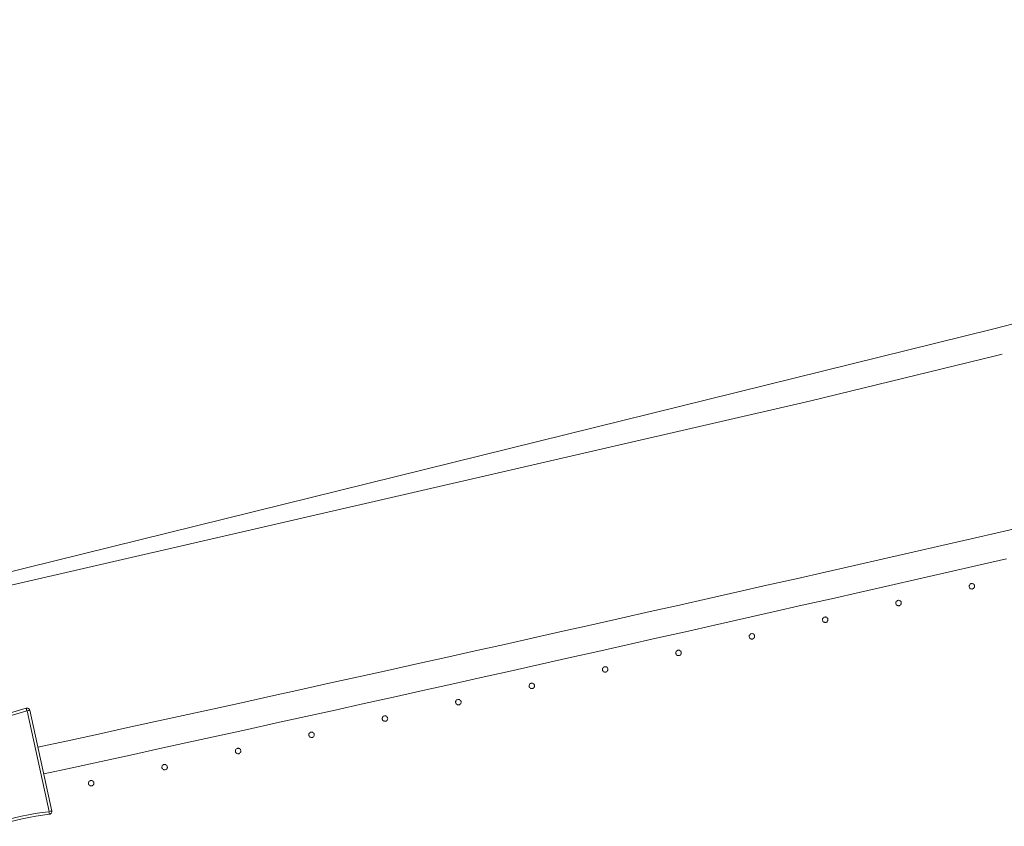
# Model space of a CAD drawing. Header units: millimetres. Extents: x -2624 to 101766, y -16 to 109490.
# Tile 70 of 151: x 40059 to 40780, y 80224 to 80814. Entities that reach past the tile are written whole.
import ezdxf

# ---------------------------------------------------------------- set-up
doc = ezdxf.new("R2010")
doc.units = ezdxf.units.MM
doc.header["$MEASUREMENT"] = 0
doc.layers.add('L1', color=7, linetype='Continuous')
doc.layers.add('VRD _ Clôture.VRD', color=7, linetype='Continuous')

# ---------------------------------------------------------------- blocks, each defined once
blk = doc.blocks.new('Élément de coupe_166')
at = {"layer": 'L1', "color": 7, "linetype": 'Continuous', "lineweight": 15}
for p, q in [((40772.98, 80568.31), (40777.98, 80569.53)), ((40637.88, 80535.4), (40772.98, 80568.31)), ((39894.12, 80363.99), (40637.88, 80535.4))]:
    blk.add_line(p, q, dxfattribs=at)
blk = doc.blocks.new('Élément de coupe_169')
at = {"layer": 'VRD _ Clôture.VRD', "color": 7, "linetype": 'Continuous', "lineweight": 15}
for p, q in [((40755.24, 80434.49), (40776.56, 80439.38)), ((40776.56, 80439.38), (40797.89, 80444.28)), ((40733.9, 80429.61), (40755.24, 80434.49)), ((40691.24, 80419.86), (40712.57, 80424.73)), ((40712.57, 80424.73), (40733.9, 80429.61)), ((40669.9, 80415), (40691.24, 80419.86)), ((40759.7, 80414.99), (40781.04, 80419.89)), ((40627.23, 80405.3), (40648.57, 80410.15)), ((40648.57, 80410.15), (40669.9, 80415)), ((40717.03, 80405.23), (40738.36, 80410.11)), ((40738.36, 80410.11), (40759.7, 80414.99)), ((40605.89, 80400.46), (40627.23, 80405.3)), ((40695.69, 80400.37), (40717.03, 80405.23)), ((40563.2, 80390.81), (40584.55, 80395.63)), ((40584.55, 80395.63), (40605.89, 80400.46)), ((40653, 80390.65), (40674.34, 80395.5)), ((40674.34, 80395.5), (40695.69, 80400.37)), ((40541.86, 80385.99), (40563.2, 80390.81)), ((40631.65, 80385.8), (40653, 80390.65)), ((40499.16, 80376.37), (40520.51, 80381.18)), ((40520.51, 80381.18), (40541.86, 80385.99)), ((40610.31, 80380.96), (40631.65, 80385.8)), ((40477.81, 80371.58), (40499.16, 80376.37)), ((40567.61, 80371.3), (40588.96, 80376.12)), ((40588.96, 80376.12), (40610.31, 80380.96)), ((40435.11, 80362.01), (40456.46, 80366.79)), ((40456.46, 80366.79), (40477.81, 80371.58)), ((40546.26, 80366.48), (40567.61, 80371.3)), ((40413.75, 80357.23), (40435.11, 80362.01)), ((40503.55, 80356.86), (40524.91, 80361.67)), ((40524.91, 80361.67), (40546.26, 80366.48)), ((40371.04, 80347.7), (40392.4, 80352.46)), ((40392.4, 80352.46), (40413.75, 80357.23)), ((40482.19, 80352.06), (40503.55, 80356.86)), ((40349.68, 80342.95), (40371.04, 80347.7)), ((40439.48, 80342.49), (40460.84, 80347.27)), ((40460.84, 80347.27), (40482.19, 80352.06)), ((40306.96, 80333.46), (40328.32, 80338.2)), ((40328.32, 80338.2), (40349.68, 80342.95)), ((40418.12, 80337.71), (40439.48, 80342.49)), ((40285.59, 80328.73), (40306.96, 80333.46)), ((40375.39, 80328.18), (40396.75, 80332.94)), ((40396.75, 80332.94), (40418.12, 80337.71)), ((40242.86, 80319.29), (40264.23, 80324)), ((40264.23, 80324), (40285.59, 80328.73)), ((40354.02, 80323.42), (40375.39, 80328.18)), ((40221.49, 80314.57), (40242.86, 80319.29)), ((40311.29, 80313.94), (40332.66, 80318.68)), ((40332.66, 80318.68), (40354.02, 80323.42)), ((40178.75, 80305.17), (40200.12, 80309.87)), ((40200.12, 80309.87), (40221.49, 80314.57)), ((40268.54, 80304.47), (40289.92, 80309.2)), ((40289.92, 80309.2), (40311.29, 80313.94)), ((40157.38, 80300.48), (40178.75, 80305.17)), ((40247.17, 80299.75), (40268.54, 80304.47)), ((40114.62, 80291.13), (40136, 80295.8)), ((40136, 80295.8), (40157.38, 80300.48)), ((40204.42, 80290.34), (40225.79, 80295.04)), ((40225.79, 80295.04), (40247.17, 80299.75)), ((40093.25, 80286.46), (40114.62, 80291.13)), ((40183.04, 80285.64), (40204.42, 80290.34)), ((40072.45, 80281.93), (40093.25, 80286.46)), ((40140.28, 80276.26), (40161.66, 80280.95)), ((40161.66, 80280.95), (40183.04, 80285.64)), ((40118.89, 80271.59), (40140.28, 80276.26)), ((40076.74, 80262.39), (40097.51, 80266.92)), ((40097.51, 80266.92), (40118.89, 80271.59))]:
    blk.add_line(p, q, dxfattribs=at)
blk = doc.blocks.new('Élément de coupe_429')
at = {"layer": 'VRD _ Clôture.VRD', "color": 7, "linetype": 'Continuous', "lineweight": 15}
for p, q in [((40109.49, 80255.9), (40109.47, 80255.55)), ((40109.47, 80255.55), (40109.51, 80255.21)), ((40109.56, 80256.24), (40109.49, 80255.9)), ((40109.51, 80255.21), (40109.62, 80254.88)), ((40109.7, 80256.56), (40109.56, 80256.24)), ((40109.62, 80254.88), (40109.78, 80254.57)), ((40109.89, 80256.86), (40109.7, 80256.56)), ((40109.78, 80254.57), (40109.99, 80254.29)), ((40110.4, 80257.33), (40110.12, 80257.11)), ((40110.25, 80254.05), (40110.54, 80253.86)), ((40110.71, 80257.49), (40110.4, 80257.33)), ((40110.54, 80253.86), (40110.86, 80253.73)), ((40111.04, 80257.59), (40110.71, 80257.49)), ((40110.86, 80253.73), (40111.2, 80253.65)), ((40111.39, 80257.63), (40111.04, 80257.59)), ((40111.2, 80253.65), (40111.55, 80253.64)), ((40111.74, 80257.62), (40111.39, 80257.63)), ((40111.55, 80253.64), (40111.9, 80253.68)), ((40112.08, 80257.54), (40111.74, 80257.62)), ((40111.9, 80253.68), (40112.23, 80253.78)), ((40112.4, 80257.41), (40112.08, 80257.54)), ((40112.23, 80253.78), (40112.54, 80253.94)), ((40112.69, 80257.22), (40112.4, 80257.41)), ((40112.54, 80253.94), (40112.82, 80254.16)), ((40113.16, 80256.7), (40112.95, 80256.98)), ((40113.05, 80254.41), (40113.24, 80254.71)), ((40113.32, 80256.39), (40113.16, 80256.7)), ((40113.24, 80254.71), (40113.37, 80255.03)), ((40113.42, 80256.06), (40113.32, 80256.39)), ((40113.37, 80255.03), (40113.45, 80255.37)), ((40113.47, 80255.72), (40113.42, 80256.06)), ((40113.45, 80255.37), (40113.47, 80255.72))]:
    blk.add_line(p, q, dxfattribs=at)
blk = doc.blocks.new('Élément de coupe_430')
at = {"layer": 'VRD _ Clôture.VRD', "color": 7, "linetype": 'Continuous', "lineweight": 15}
for p, q in [((40163.24, 80267.66), (40163.22, 80267.31)), ((40163.22, 80267.31), (40163.26, 80266.97)), ((40163.31, 80268), (40163.24, 80267.66)), ((40163.26, 80266.97), (40163.37, 80266.63)), ((40163.45, 80268.32), (40163.31, 80268)), ((40163.37, 80266.63), (40163.53, 80266.32)), ((40163.63, 80268.62), (40163.45, 80268.32)), ((40163.53, 80266.32), (40163.74, 80266.05)), ((40164.15, 80269.08), (40163.87, 80268.87)), ((40164.46, 80269.25), (40164.15, 80269.08)), ((40164.79, 80269.35), (40164.46, 80269.25)), ((40165.13, 80269.39), (40164.79, 80269.35)), ((40165.48, 80269.38), (40165.13, 80269.39)), ((40165.82, 80269.3), (40165.48, 80269.38)), ((40166.15, 80269.17), (40165.82, 80269.3)), ((40166.44, 80268.98), (40166.15, 80269.17)), ((40166.29, 80265.71), (40166.57, 80265.92)), ((40166.91, 80268.47), (40166.7, 80268.74)), ((40166.8, 80266.17), (40166.99, 80266.47)), ((40167.07, 80268.16), (40166.91, 80268.47)), ((40166.99, 80266.47), (40167.12, 80266.79)), ((40167.17, 80267.82), (40167.07, 80268.16)), ((40167.12, 80266.79), (40167.2, 80267.13)), ((40167.22, 80267.48), (40167.17, 80267.82)), ((40167.2, 80267.13), (40167.22, 80267.48)), ((40164, 80265.81), (40164.29, 80265.62)), ((40164.29, 80265.62), (40164.61, 80265.49)), ((40164.61, 80265.49), (40164.95, 80265.41)), ((40164.95, 80265.41), (40165.3, 80265.4)), ((40165.3, 80265.4), (40165.65, 80265.44)), ((40165.65, 80265.44), (40165.98, 80265.55)), ((40165.98, 80265.55), (40166.29, 80265.71))]:
    blk.add_line(p, q, dxfattribs=at)
blk = doc.blocks.new('Élément de coupe_431')
at = {"layer": 'VRD _ Clôture.VRD', "color": 7, "linetype": 'Continuous', "lineweight": 15}
for p, q in [((40217.37, 80280.42), (40217.18, 80280.13)), ((40217.88, 80280.89), (40217.61, 80280.68)), ((40218.19, 80281.05), (40217.88, 80280.89)), ((40218.53, 80281.15), (40218.19, 80281.05)), ((40218.87, 80281.2), (40218.53, 80281.15)), ((40219.22, 80281.18), (40218.87, 80281.2)), ((40219.56, 80281.11), (40219.22, 80281.18)), ((40219.88, 80280.97), (40219.56, 80281.11)), ((40220.18, 80280.79), (40219.88, 80280.97)), ((40220.64, 80280.27), (40220.43, 80280.55)), ((40220.81, 80279.96), (40220.64, 80280.27)), ((40216.97, 80279.47), (40216.96, 80279.12)), ((40216.96, 80279.12), (40217, 80278.77)), ((40217.05, 80279.81), (40216.97, 80279.47)), ((40217, 80278.77), (40217.11, 80278.44)), ((40217.18, 80280.13), (40217.05, 80279.81)), ((40217.11, 80278.44), (40217.27, 80278.13)), ((40217.27, 80278.13), (40217.48, 80277.85)), ((40217.74, 80277.62), (40218.03, 80277.43)), ((40218.03, 80277.43), (40218.35, 80277.29)), ((40218.35, 80277.29), (40218.69, 80277.22)), ((40218.69, 80277.22), (40219.04, 80277.2)), ((40219.04, 80277.2), (40219.39, 80277.25)), ((40219.39, 80277.25), (40219.72, 80277.35)), ((40219.72, 80277.35), (40220.03, 80277.51)), ((40220.03, 80277.51), (40220.31, 80277.72)), ((40220.54, 80277.98), (40220.73, 80278.27)), ((40220.73, 80278.27), (40220.86, 80278.6)), ((40220.91, 80279.63), (40220.81, 80279.96)), ((40220.86, 80278.6), (40220.94, 80278.94)), ((40220.95, 80279.29), (40220.91, 80279.63)), ((40220.94, 80278.94), (40220.95, 80279.29))]:
    blk.add_line(p, q, dxfattribs=at)
blk = doc.blocks.new('Élément de coupe_432')
at = {"layer": 'VRD _ Clôture.VRD', "color": 7, "linetype": 'Continuous', "lineweight": 15}
for p, q in [((40270.7, 80291.31), (40270.69, 80290.97)), ((40270.69, 80290.97), (40270.73, 80290.62)), ((40270.78, 80291.65), (40270.7, 80291.31)), ((40270.73, 80290.62), (40270.84, 80290.29)), ((40270.91, 80291.98), (40270.78, 80291.65)), ((40270.84, 80290.29), (40271, 80289.98)), ((40271.1, 80292.27), (40270.91, 80291.98)), ((40271, 80289.98), (40271.21, 80289.7)), ((40271.61, 80292.74), (40271.33, 80292.53)), ((40271.47, 80289.47), (40271.76, 80289.28)), ((40271.92, 80292.9), (40271.61, 80292.74)), ((40271.76, 80289.28), (40272.08, 80289.14)), ((40272.25, 80293), (40271.92, 80292.9)), ((40272.08, 80289.14), (40272.42, 80289.07)), ((40272.6, 80293.05), (40272.25, 80293)), ((40272.42, 80289.07), (40272.77, 80289.05)), ((40272.95, 80293.03), (40272.6, 80293.05)), ((40272.77, 80289.05), (40273.12, 80289.1)), ((40273.29, 80292.96), (40272.95, 80293.03)), ((40273.12, 80289.1), (40273.45, 80289.2)), ((40273.61, 80292.83), (40273.29, 80292.96)), ((40273.45, 80289.2), (40273.76, 80289.36)), ((40273.9, 80292.64), (40273.61, 80292.83)), ((40273.76, 80289.36), (40274.04, 80289.58)), ((40274.37, 80292.13), (40274.16, 80292.4)), ((40274.27, 80289.83), (40274.46, 80290.13)), ((40274.53, 80291.82), (40274.37, 80292.13)), ((40274.46, 80290.13), (40274.59, 80290.45)), ((40274.64, 80291.48), (40274.53, 80291.82)), ((40274.59, 80290.45), (40274.67, 80290.79)), ((40274.68, 80291.14), (40274.64, 80291.48)), ((40274.67, 80290.79), (40274.68, 80291.14))]:
    blk.add_line(p, q, dxfattribs=at)
blk = doc.blocks.new('Élément de coupe_433')
at = {"layer": 'VRD _ Clôture.VRD', "color": 7, "linetype": 'Continuous', "lineweight": 15}
for p, q in [((40324.42, 80303.21), (40324.41, 80302.86)), ((40324.41, 80302.86), (40324.45, 80302.51)), ((40324.5, 80303.55), (40324.42, 80303.21)), ((40324.45, 80302.51), (40324.56, 80302.18)), ((40324.63, 80303.87), (40324.5, 80303.55)), ((40324.56, 80302.18), (40324.72, 80301.87)), ((40324.82, 80304.16), (40324.63, 80303.87)), ((40324.72, 80301.87), (40324.93, 80301.6)), ((40325.33, 80304.63), (40325.05, 80304.42)), ((40325.64, 80304.8), (40325.33, 80304.63)), ((40325.97, 80304.9), (40325.64, 80304.8)), ((40326.32, 80304.95), (40325.97, 80304.9)), ((40326.66, 80304.93), (40326.32, 80304.95)), ((40327, 80304.86), (40326.66, 80304.93)), ((40327.33, 80304.72), (40327, 80304.86)), ((40327.62, 80304.53), (40327.33, 80304.72)), ((40328.09, 80304.02), (40327.88, 80304.3)), ((40327.99, 80301.73), (40328.18, 80302.02)), ((40328.25, 80303.71), (40328.09, 80304.02)), ((40328.18, 80302.02), (40328.31, 80302.35)), ((40328.36, 80303.38), (40328.25, 80303.71)), ((40328.31, 80302.35), (40328.39, 80302.69)), ((40328.4, 80303.04), (40328.36, 80303.38)), ((40328.39, 80302.69), (40328.4, 80303.04)), ((40325.19, 80301.36), (40325.48, 80301.17)), ((40325.48, 80301.17), (40325.8, 80301.04)), ((40325.8, 80301.04), (40326.14, 80300.96)), ((40326.14, 80300.96), (40326.49, 80300.95)), ((40326.49, 80300.95), (40326.84, 80301)), ((40326.84, 80301), (40327.17, 80301.1)), ((40327.17, 80301.1), (40327.48, 80301.26)), ((40327.48, 80301.26), (40327.76, 80301.47))]:
    blk.add_line(p, q, dxfattribs=at)
blk = doc.blocks.new('Élément de coupe_434')
at = {"layer": 'VRD _ Clôture.VRD', "color": 7, "linetype": 'Continuous', "lineweight": 15}
for p, q in [((40379.04, 80316.57), (40378.76, 80316.36)), ((40379.35, 80316.74), (40379.04, 80316.57)), ((40379.68, 80316.84), (40379.35, 80316.74)), ((40380.02, 80316.89), (40379.68, 80316.84)), ((40380.37, 80316.87), (40380.02, 80316.89)), ((40380.71, 80316.8), (40380.37, 80316.87)), ((40381.03, 80316.66), (40380.71, 80316.8)), ((40381.33, 80316.48), (40381.03, 80316.66)), ((40378.13, 80315.15), (40378.11, 80314.8)), ((40378.11, 80314.8), (40378.16, 80314.45)), ((40378.2, 80315.49), (40378.13, 80315.15)), ((40378.16, 80314.45), (40378.27, 80314.12)), ((40378.34, 80315.81), (40378.2, 80315.49)), ((40378.27, 80314.12), (40378.43, 80313.81)), ((40378.52, 80316.1), (40378.34, 80315.81)), ((40378.43, 80313.81), (40378.64, 80313.54)), ((40378.9, 80313.3), (40379.19, 80313.11)), ((40379.19, 80313.11), (40379.51, 80312.98)), ((40379.51, 80312.98), (40379.85, 80312.91)), ((40379.85, 80312.91), (40380.2, 80312.89)), ((40380.2, 80312.89), (40380.55, 80312.94)), ((40380.55, 80312.94), (40380.88, 80313.04)), ((40380.88, 80313.04), (40381.19, 80313.2)), ((40381.19, 80313.2), (40381.47, 80313.42)), ((40381.8, 80315.96), (40381.59, 80316.24)), ((40381.7, 80313.67), (40381.89, 80313.97)), ((40381.96, 80315.66), (40381.8, 80315.96)), ((40381.89, 80313.97), (40382.02, 80314.29)), ((40382.06, 80315.32), (40381.96, 80315.66)), ((40382.02, 80314.29), (40382.1, 80314.63)), ((40382.11, 80314.98), (40382.06, 80315.32)), ((40382.1, 80314.63), (40382.11, 80314.98))]:
    blk.add_line(p, q, dxfattribs=at)
blk = doc.blocks.new('Élément de coupe_435')
at = {"layer": 'VRD _ Clôture.VRD', "color": 7, "linetype": 'Continuous', "lineweight": 15}
for p, q in [((40431.83, 80327.13), (40431.81, 80326.78)), ((40431.81, 80326.78), (40431.86, 80326.44)), ((40431.9, 80327.47), (40431.83, 80327.13)), ((40431.86, 80326.44), (40431.96, 80326.11)), ((40432.04, 80327.79), (40431.9, 80327.47)), ((40431.96, 80326.11), (40432.13, 80325.8)), ((40432.22, 80328.09), (40432.04, 80327.79)), ((40432.13, 80325.8), (40432.34, 80325.52)), ((40432.73, 80328.56), (40432.46, 80328.35)), ((40432.6, 80325.29), (40432.89, 80325.1)), ((40433.04, 80328.72), (40432.73, 80328.56)), ((40432.89, 80325.1), (40433.21, 80324.97)), ((40433.37, 80328.83), (40433.04, 80328.72)), ((40433.21, 80324.97), (40433.55, 80324.89)), ((40433.72, 80328.87), (40433.37, 80328.83)), ((40433.55, 80324.89), (40433.9, 80324.88)), ((40434.07, 80328.86), (40433.72, 80328.87)), ((40433.9, 80324.88), (40434.25, 80324.92)), ((40434.41, 80328.78), (40434.07, 80328.86)), ((40434.25, 80324.92), (40434.58, 80325.03)), ((40434.73, 80328.65), (40434.41, 80328.78)), ((40434.58, 80325.03), (40434.89, 80325.19)), ((40435.03, 80328.46), (40434.73, 80328.65)), ((40434.89, 80325.19), (40435.17, 80325.4)), ((40435.5, 80327.95), (40435.28, 80328.23)), ((40435.4, 80325.66), (40435.59, 80325.95)), ((40435.66, 80327.64), (40435.5, 80327.95)), ((40435.59, 80325.95), (40435.72, 80326.28)), ((40435.76, 80327.31), (40435.66, 80327.64)), ((40435.72, 80326.28), (40435.79, 80326.62)), ((40435.81, 80326.97), (40435.76, 80327.31)), ((40435.79, 80326.62), (40435.81, 80326.97))]:
    blk.add_line(p, q, dxfattribs=at)
blk = doc.blocks.new('Élément de coupe_436')
at = {"layer": 'VRD _ Clôture.VRD', "color": 7, "linetype": 'Continuous', "lineweight": 15}
for p, q in [((40485.52, 80339.16), (40485.5, 80338.81)), ((40485.5, 80338.81), (40485.55, 80338.47)), ((40485.59, 80339.5), (40485.52, 80339.16)), ((40485.55, 80338.47), (40485.65, 80338.14)), ((40485.72, 80339.82), (40485.59, 80339.5)), ((40485.65, 80338.14), (40485.82, 80337.83)), ((40485.91, 80340.12), (40485.72, 80339.82)), ((40486.42, 80340.59), (40486.14, 80340.38)), ((40486.73, 80340.75), (40486.42, 80340.59)), ((40487.06, 80340.86), (40486.73, 80340.75)), ((40487.41, 80340.9), (40487.06, 80340.86)), ((40487.76, 80340.89), (40487.41, 80340.9)), ((40488.1, 80340.81), (40487.76, 80340.89)), ((40488.42, 80340.68), (40488.1, 80340.81)), ((40488.71, 80340.5), (40488.42, 80340.68)), ((40489.18, 80339.98), (40488.97, 80340.26)), ((40489.09, 80337.69), (40489.28, 80337.99)), ((40489.35, 80339.68), (40489.18, 80339.98)), ((40489.28, 80337.99), (40489.41, 80338.31)), ((40489.45, 80339.34), (40489.35, 80339.68)), ((40489.41, 80338.31), (40489.48, 80338.65)), ((40489.5, 80339), (40489.45, 80339.34)), ((40489.48, 80338.65), (40489.5, 80339)), ((40485.82, 80337.83), (40486.03, 80337.55)), ((40486.29, 80337.32), (40486.58, 80337.13)), ((40486.58, 80337.13), (40486.9, 80337)), ((40486.9, 80337), (40487.24, 80336.92)), ((40487.24, 80336.92), (40487.59, 80336.91)), ((40487.59, 80336.91), (40487.94, 80336.95)), ((40487.94, 80336.95), (40488.27, 80337.06)), ((40488.27, 80337.06), (40488.58, 80337.22)), ((40488.58, 80337.22), (40488.85, 80337.43))]:
    blk.add_line(p, q, dxfattribs=at)
blk = doc.blocks.new('Élément de coupe_437')
at = {"layer": 'VRD _ Clôture.VRD', "color": 7, "linetype": 'Continuous', "lineweight": 15}
for p, q in [((40540.1, 80352.66), (40539.82, 80352.45)), ((40540.41, 80352.83), (40540.1, 80352.66)), ((40540.74, 80352.93), (40540.41, 80352.83)), ((40541.08, 80352.98), (40540.74, 80352.93)), ((40541.43, 80352.97), (40541.08, 80352.98)), ((40541.77, 80352.89), (40541.43, 80352.97)), ((40542.1, 80352.76), (40541.77, 80352.89)), ((40542.39, 80352.57), (40542.1, 80352.76)), ((40542.86, 80352.06), (40542.65, 80352.34)), ((40539.19, 80351.24), (40539.18, 80350.89)), ((40539.18, 80350.89), (40539.23, 80350.54)), ((40539.27, 80351.58), (40539.19, 80351.24)), ((40539.23, 80350.54), (40539.33, 80350.21)), ((40539.4, 80351.9), (40539.27, 80351.58)), ((40539.33, 80350.21), (40539.5, 80349.9)), ((40539.59, 80352.19), (40539.4, 80351.9)), ((40539.5, 80349.9), (40539.71, 80349.63)), ((40539.97, 80349.39), (40540.26, 80349.2)), ((40540.26, 80349.2), (40540.58, 80349.07)), ((40540.58, 80349.07), (40540.92, 80349)), ((40540.92, 80349), (40541.27, 80348.98)), ((40541.27, 80348.98), (40541.62, 80349.03)), ((40541.62, 80349.03), (40541.95, 80349.14)), ((40541.95, 80349.14), (40542.26, 80349.3)), ((40542.26, 80349.3), (40542.53, 80349.51)), ((40542.77, 80349.77), (40542.96, 80350.06)), ((40543.02, 80351.75), (40542.86, 80352.06)), ((40542.96, 80350.06), (40543.09, 80350.39)), ((40543.13, 80351.42), (40543.02, 80351.75)), ((40543.09, 80350.39), (40543.16, 80350.73)), ((40543.18, 80351.08), (40543.13, 80351.42)), ((40543.16, 80350.73), (40543.18, 80351.08))]:
    blk.add_line(p, q, dxfattribs=at)
blk = doc.blocks.new('Élément de coupe_438')
at = {"layer": 'VRD _ Clôture.VRD', "color": 7, "linetype": 'Continuous', "lineweight": 15}
for p, q in [((40592.86, 80363.36), (40592.85, 80363.01)), ((40592.85, 80363.01), (40592.9, 80362.66)), ((40592.94, 80363.7), (40592.86, 80363.36)), ((40592.9, 80362.66), (40593, 80362.33)), ((40593.07, 80364.02), (40592.94, 80363.7)), ((40593, 80362.33), (40593.16, 80362.02)), ((40593.25, 80364.31), (40593.07, 80364.02)), ((40593.16, 80362.02), (40593.38, 80361.75)), ((40593.76, 80364.79), (40593.49, 80364.57)), ((40593.64, 80361.51), (40593.93, 80361.32)), ((40594.07, 80364.95), (40593.76, 80364.79)), ((40593.93, 80361.32), (40594.25, 80361.19)), ((40594.41, 80365.05), (40594.07, 80364.95)), ((40594.25, 80361.19), (40594.59, 80361.12)), ((40594.75, 80365.1), (40594.41, 80365.05)), ((40594.59, 80361.12), (40594.94, 80361.11)), ((40595.1, 80365.09), (40594.75, 80365.1)), ((40594.94, 80361.11), (40595.29, 80361.15)), ((40595.44, 80365.01), (40595.1, 80365.09)), ((40595.29, 80361.15), (40595.62, 80361.26)), ((40595.76, 80364.88), (40595.44, 80365.01)), ((40595.62, 80361.26), (40595.93, 80361.42)), ((40596.06, 80364.7), (40595.76, 80364.88)), ((40595.93, 80361.42), (40596.2, 80361.63)), ((40596.53, 80364.19), (40596.32, 80364.46)), ((40596.44, 80361.89), (40596.62, 80362.19)), ((40596.69, 80363.88), (40596.53, 80364.19)), ((40596.62, 80362.19), (40596.76, 80362.51)), ((40596.8, 80363.54), (40596.69, 80363.88)), ((40596.76, 80362.51), (40596.83, 80362.85)), ((40596.84, 80363.2), (40596.8, 80363.54)), ((40596.83, 80362.85), (40596.84, 80363.2))]:
    blk.add_line(p, q, dxfattribs=at)
blk = doc.blocks.new('Élément de coupe_439')
at = {"layer": 'VRD _ Clôture.VRD', "color": 7, "linetype": 'Continuous', "lineweight": 15}
for p, q in [((40646.52, 80375.52), (40646.51, 80375.17)), ((40646.51, 80375.17), (40646.55, 80374.83)), ((40646.59, 80375.86), (40646.52, 80375.52)), ((40646.55, 80374.83), (40646.66, 80374.49)), ((40646.73, 80376.18), (40646.59, 80375.86)), ((40646.66, 80374.49), (40646.82, 80374.19)), ((40646.91, 80376.48), (40646.73, 80376.18)), ((40646.82, 80374.19), (40647.04, 80373.91)), ((40647.42, 80376.95), (40647.15, 80376.74)), ((40647.73, 80377.11), (40647.42, 80376.95)), ((40648.06, 80377.22), (40647.73, 80377.11)), ((40648.41, 80377.27), (40648.06, 80377.22)), ((40648.76, 80377.25), (40648.41, 80377.27)), ((40649.1, 80377.18), (40648.76, 80377.25)), ((40649.42, 80377.05), (40649.1, 80377.18)), ((40649.71, 80376.86), (40649.42, 80377.05)), ((40650.19, 80376.35), (40649.97, 80376.63)), ((40650.1, 80374.06), (40650.28, 80374.36)), ((40650.35, 80376.04), (40650.19, 80376.35)), ((40650.28, 80374.36), (40650.42, 80374.68)), ((40650.46, 80375.71), (40650.35, 80376.04)), ((40650.42, 80374.68), (40650.49, 80375.02)), ((40650.5, 80375.37), (40650.46, 80375.71)), ((40650.49, 80375.02), (40650.5, 80375.37)), ((40647.3, 80373.68), (40647.59, 80373.49)), ((40647.59, 80373.49), (40647.91, 80373.36)), ((40647.91, 80373.36), (40648.25, 80373.29)), ((40648.25, 80373.29), (40648.6, 80373.27)), ((40648.6, 80373.27), (40648.95, 80373.32)), ((40648.95, 80373.32), (40649.28, 80373.43)), ((40649.28, 80373.43), (40649.59, 80373.59)), ((40649.59, 80373.59), (40649.86, 80373.8))]:
    blk.add_line(p, q, dxfattribs=at)
blk = doc.blocks.new('Élément de coupe_440')
at = {"layer": 'VRD _ Clôture.VRD', "color": 7, "linetype": 'Continuous', "lineweight": 15}
for p, q in [((40700.37, 80388.39), (40700.24, 80388.07)), ((40700.56, 80388.69), (40700.37, 80388.39)), ((40701.07, 80389.16), (40700.79, 80388.95)), ((40701.38, 80389.32), (40701.07, 80389.16)), ((40701.71, 80389.43), (40701.38, 80389.32)), ((40702.05, 80389.48), (40701.71, 80389.43)), ((40702.4, 80389.47), (40702.05, 80389.48)), ((40702.74, 80389.39), (40702.4, 80389.47)), ((40703.07, 80389.26), (40702.74, 80389.39)), ((40703.36, 80389.07), (40703.07, 80389.26)), ((40703.83, 80388.57), (40703.62, 80388.84)), ((40704, 80388.26), (40703.83, 80388.57)), ((40700.17, 80387.73), (40700.16, 80387.38)), ((40700.16, 80387.38), (40700.2, 80387.04)), ((40700.24, 80388.07), (40700.17, 80387.73)), ((40700.2, 80387.04), (40700.31, 80386.7)), ((40700.31, 80386.7), (40700.47, 80386.4)), ((40700.47, 80386.4), (40700.69, 80386.12)), ((40700.94, 80385.89), (40701.24, 80385.7)), ((40701.24, 80385.7), (40701.56, 80385.57)), ((40701.56, 80385.57), (40701.9, 80385.5)), ((40701.9, 80385.5), (40702.25, 80385.48)), ((40702.25, 80385.48), (40702.6, 80385.53)), ((40702.6, 80385.53), (40702.93, 80385.64)), ((40702.93, 80385.64), (40703.24, 80385.8)), ((40703.24, 80385.8), (40703.51, 80386.01)), ((40703.75, 80386.27), (40703.93, 80386.57)), ((40703.93, 80386.57), (40704.06, 80386.89)), ((40704.1, 80387.93), (40704, 80388.26)), ((40704.06, 80386.89), (40704.14, 80387.23)), ((40704.15, 80387.58), (40704.1, 80387.93)), ((40704.14, 80387.23), (40704.15, 80387.58))]:
    blk.add_line(p, q, dxfattribs=at)
blk = doc.blocks.new('Élément de coupe_441')
at = {"layer": 'VRD _ Clôture.VRD', "color": 7, "linetype": 'Continuous', "lineweight": 15}
for p, q in [((40753.81, 80399.98), (40753.79, 80399.64)), ((40753.79, 80399.64), (40753.84, 80399.29)), ((40753.88, 80400.33), (40753.81, 80399.98)), ((40753.84, 80399.29), (40753.95, 80398.96)), ((40754.01, 80400.65), (40753.88, 80400.33)), ((40753.95, 80398.96), (40754.11, 80398.65)), ((40754.2, 80400.94), (40754.01, 80400.65)), ((40754.11, 80398.65), (40754.33, 80398.38)), ((40754.7, 80401.42), (40754.43, 80401.2)), ((40754.58, 80398.14), (40754.88, 80397.96)), ((40755.01, 80401.58), (40754.7, 80401.42)), ((40754.88, 80397.96), (40755.2, 80397.83)), ((40755.34, 80401.69), (40755.01, 80401.58)), ((40755.2, 80397.83), (40755.54, 80397.75)), ((40755.69, 80401.73), (40755.34, 80401.69)), ((40755.54, 80397.75), (40755.89, 80397.74)), ((40756.04, 80401.72), (40755.69, 80401.73)), ((40755.89, 80397.74), (40756.24, 80397.79)), ((40756.38, 80401.65), (40756.04, 80401.72)), ((40756.24, 80397.79), (40756.57, 80397.89)), ((40756.7, 80401.52), (40756.38, 80401.65)), ((40756.57, 80397.89), (40756.88, 80398.06)), ((40757, 80401.33), (40756.7, 80401.52)), ((40756.88, 80398.06), (40757.15, 80398.27)), ((40757.47, 80400.82), (40757.26, 80401.1)), ((40757.39, 80398.53), (40757.57, 80398.83)), ((40757.63, 80400.52), (40757.47, 80400.82)), ((40757.57, 80398.83), (40757.7, 80399.15)), ((40757.74, 80400.18), (40757.63, 80400.52)), ((40757.7, 80399.15), (40757.78, 80399.49)), ((40757.79, 80399.84), (40757.74, 80400.18)), ((40757.78, 80399.49), (40757.79, 80399.84))]:
    blk.add_line(p, q, dxfattribs=at)
blk = doc.blocks.new('Élément de coupe_1419')
at = {"layer": 'VRD _ Clôture.VRD', "color": 7, "linetype": 'Continuous', "lineweight": 15}
for p, q in [((40059.07, 80309.03), (40063.92, 80310.56)), ((40064.33, 80310.65), (40063.92, 80310.56)), ((40064.07, 80310.01), (40063.96, 80310.41)), ((40064.23, 80309.4), (40064.07, 80310.01)), ((40064.42, 80308.68), (40064.23, 80309.4)), ((40064.33, 80310.65), (40064.75, 80310.65)), ((40064.75, 80310.65), (40065.16, 80310.56)), ((40065.54, 80310.4), (40065.16, 80310.56)), ((40065.54, 80310.4), (40065.88, 80310.15)), ((40065.88, 80310.15), (40066.16, 80309.84)), ((40066.16, 80309.84), (40066.37, 80309.48)), ((40066.5, 80309.09), (40066.37, 80309.48)), ((40082.68, 80235.29), (40066.5, 80309.09)), ((40023.86, 80301.78), (40024.27, 80301.87)), ((40029.31, 80302.51), (40024.27, 80301.87)), ((40029.31, 80302.51), (40034.34, 80303.28)), ((40034.34, 80303.28), (40039.34, 80304.18)), ((40039.71, 80302.27), (40034.65, 80301.36)), ((40039.34, 80304.18), (40044.32, 80305.2)), ((40044.73, 80303.31), (40039.71, 80302.27)), ((40044.32, 80305.2), (40049.27, 80306.35)), ((40049.73, 80304.47), (40044.73, 80303.31)), ((40049.27, 80306.35), (40054.19, 80307.63)), ((40054.7, 80305.76), (40049.73, 80304.47)), ((40054.19, 80307.63), (40059.07, 80309.03)), ((40059.63, 80307.17), (40054.7, 80305.76)), ((40064.42, 80308.68), (40059.63, 80307.17)), ((40064.63, 80308.57), (40065.34, 80308.77)), ((40080.76, 80234.98), (40064.63, 80308.57)), ((40065.34, 80308.77), (40065.95, 80308.94)), ((40065.95, 80308.94), (40066.36, 80309.05)), ((40022.5, 80299.87), (40022.54, 80300.28)), ((40022.54, 80299.45), (40022.5, 80299.87)), ((40022.54, 80300.28), (40022.66, 80300.68)), ((40022.54, 80299.45), (40038.72, 80225.66)), ((40022.66, 80300.68), (40022.87, 80301.04)), ((40023.11, 80299.54), (40022.69, 80299.48)), ((40022.87, 80301.04), (40023.15, 80301.35)), ((40023.73, 80299.65), (40023.11, 80299.54)), ((40023.15, 80301.35), (40023.48, 80301.6)), ((40023.48, 80301.6), (40023.86, 80301.78)), ((40024.46, 80299.77), (40023.73, 80299.65)), ((40024.37, 80301.3), (40024.3, 80301.72)), ((40024.48, 80300.68), (40024.37, 80301.3)), ((40024.46, 80299.77), (40040.59, 80226.17)), ((40024.6, 80299.95), (40024.48, 80300.68)), ((40024.6, 80299.95), (40029.58, 80300.59)), ((40034.65, 80301.36), (40029.58, 80300.59)), ((40050.52, 80228.98), (40055.49, 80230.27)), ((40055.49, 80230.27), (40060.49, 80231.44)), ((40060.49, 80231.44), (40065.51, 80232.47)), ((40060.9, 80229.54), (40065.88, 80230.56)), ((40065.51, 80232.47), (40070.57, 80233.38)), ((40070.88, 80231.46), (40065.88, 80230.56)), ((40070.57, 80233.38), (40075.64, 80234.16)), ((40070.88, 80231.46), (40075.91, 80232.23)), ((40080.62, 80234.79), (40075.64, 80234.16)), ((40075.91, 80232.23), (40080.95, 80232.88)), ((40080.62, 80234.79), (40080.74, 80234.06)), ((40080.74, 80234.06), (40080.85, 80233.44)), ((40080.76, 80234.98), (40081.49, 80235.1)), ((40080.85, 80233.44), (40080.93, 80233.02)), ((40080.95, 80232.88), (40081.36, 80232.97)), ((40081.36, 80232.97), (40081.74, 80233.14)), ((40081.49, 80235.1), (40082.11, 80235.2)), ((40081.74, 80233.14), (40082.07, 80233.39)), ((40082.07, 80233.39), (40082.35, 80233.7)), ((40082.11, 80235.2), (40082.53, 80235.27)), ((40082.35, 80233.7), (40082.56, 80234.06)), ((40082.56, 80234.06), (40082.68, 80234.46)), ((40082.72, 80234.88), (40082.68, 80235.29)), ((40082.68, 80234.46), (40082.72, 80234.88)), ((40038.85, 80225.26), (40038.72, 80225.66)), ((40038.85, 80225.26), (40039.06, 80224.9)), ((40039.27, 80225.81), (40038.86, 80225.7)), ((40039.06, 80224.9), (40039.34, 80224.59)), ((40039.88, 80225.97), (40039.27, 80225.81)), ((40039.34, 80224.59), (40039.68, 80224.35)), ((40040.06, 80224.18), (40039.68, 80224.35)), ((40040.59, 80226.17), (40039.88, 80225.97)), ((40040.06, 80224.18), (40040.47, 80224.09)), ((40040.47, 80224.09), (40040.89, 80224.1)), ((40040.8, 80226.06), (40045.59, 80227.57)), ((40040.8, 80226.06), (40040.99, 80225.34)), ((40040.89, 80224.1), (40041.3, 80224.18)), ((40040.99, 80225.34), (40041.15, 80224.74)), ((40041.15, 80224.74), (40041.26, 80224.33)), ((40041.3, 80224.18), (40046.15, 80225.71)), ((40045.59, 80227.57), (40050.52, 80228.98)), ((40046.15, 80225.71), (40051.03, 80227.11)), ((40051.03, 80227.11), (40055.95, 80228.39)), ((40055.95, 80228.39), (40060.9, 80229.54))]:
    blk.add_line(p, q, dxfattribs=at)
blk = doc.blocks.new('Élément de coupe_1488')
at = {"layer": 'L1', "color": 7, "linetype": 'Continuous', "lineweight": 15}
for p, q in [((41646.51, 80814.34), (40770.89, 80587.79)), ((40770.89, 80587.79), (39892.82, 80370.93))]:
    blk.add_line(p, q, dxfattribs=at)

msp = doc.modelspace()

# ---------------------------------------------------------------- block references
at = {"layer": 'L1', "lineweight": 0}
for name in ['Élément de coupe_166', 'Élément de coupe_1488']:
    msp.add_blockref(name, (0, 0), dxfattribs=at)
at = {"layer": 'VRD _ Clôture.VRD', "lineweight": 0}
for name in ['Élément de coupe_169', 'Élément de coupe_441', 'Élément de coupe_440', 'Élément de coupe_439', 'Élément de coupe_438', 'Élément de coupe_437', 'Élément de coupe_436', 'Élément de coupe_435', 'Élément de coupe_434', 'Élément de coupe_1419', 'Élément de coupe_433', 'Élément de coupe_432', 'Élément de coupe_431', 'Élément de coupe_430', 'Élément de coupe_429']:
    msp.add_blockref(name, (0, 0), dxfattribs=at)

doc.saveas('drawing.dxf')
